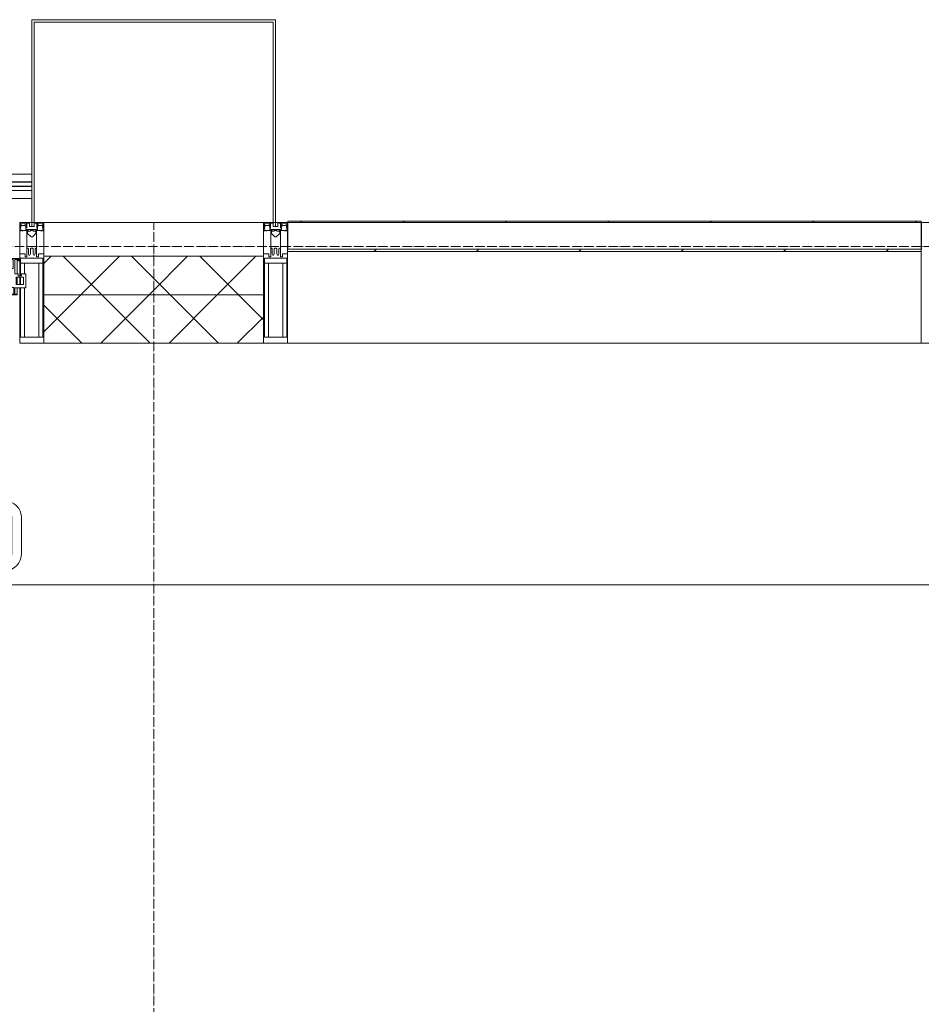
# Model space of a CAD drawing. Header units: millimetres. Extents: x 5617 to 183965, y 7718 to 172958.
# Tile 86 of 120: x 72047 to 73915, y 31531 to 33570. Entities that reach past the tile are written whole.
import ezdxf

# ---------------------------------------------------------------- set-up
doc = ezdxf.new("R2010")
doc.units = ezdxf.units.MM
doc.linetypes.add('ADSK_Линия сетки', pattern=[25, 20, -2.5, 0, -2.5])
doc.linetypes.add('Линия сетки', pattern=[25, 20, -2.5, 0, -2.5])
for name, color, linetype, lineweight in [('Двери', 7, 'Continuous', 18), ('Импосты витража', 7, 'Continuous', 18), ('Колонны', 7, 'Continuous', 18), ('Ограждение', 7, 'Continuous', 18), ('Оси', 7, 'Continuous', 9), ('Панели витража', 7, 'Continuous', 18), ('Перекрытия', 7, 'Continuous', 18), ('Поручни', 7, 'Continuous', 18), ('Стены разрез', 7, 'Continuous', 40), ('Стены штриховка', 7, 'Continuous', 40), ('Элементы узлов', 7, 'Continuous', 18)]:
    doc.layers.add(name, color=color, linetype=linetype, lineweight=lineweight)
pattern_1 = [(45, (0, 0), (-70.71068, 70.71068), []), (135, (0, 0), (-70.71068, -70.71068), [])]

# ---------------------------------------------------------------- blocks, each defined once
blk = doc.blocks.new('135_SLK_K4_AR_rvt-1-МКСС_К4_L05_18_600_')
at = {"layer": 'Перекрытия', "color": 254, "true_color": 0xcccccc}
blk.add_line((124100, 32400), (122000, 32400), dxfattribs=at)
blk = doc.blocks.new('System Panel - A_PAN_Glass-7511681-МКСС_К4_L05_18_600_')
at = {"layer": 'Панели витража', "color": 254, "lineweight": 5, "true_color": 0xcccccc}
for p, q in [((656.25, 0), (-656.25, 0)), ((-656.25, 0), (-656.25, -55)), ((656.25, -55), (656.25, 0)), ((-656.25, -55), (656.25, -55))]:
    blk.add_line(p, q, dxfattribs=at)
blk = doc.blocks.new('Rectangular Mullion - R_InvisibleFrame_50Wx250H-7197024-МКСС_К4_L05_18_600_')
at = {"layer": 'Импосты витража', "color": 254, "lineweight": 5, "true_color": 0xcccccc}
for p, q in [((134740, 33090), (133427.5, 33090)), ((134740, 32900), (133427.5, 32900))]:
    blk.add_line(p, q, dxfattribs=at)
blk = doc.blocks.new('Rectangular Mullion - 50Wx250H-V49-МКСС_К4_L05_18_600_')
at = {"layer": 'Элементы узлов', "color": 254, "lineweight": 5, "true_color": 0xcccccc}
for p, q in [((-25, 135.1), (-25, 250)), ((-25, 250), (0, 250)), ((25, 250), (0, 250)), ((25, 65.2), (25, 250)), ((-23, 237.3), (0, 237.3)), ((-23, 237.3), (-23, 135.1)), ((-14.9, 135.1), (-14.9, 237.3)), ((23, 237.3), (0, 237.3)), ((14.9, 84), (14.9, 237.3)), ((23, 237.3), (23, 73.6)), ((-25, 113.4), (-25, 128.4)), ((-23, 128.4), (-23, 113.4)), ((-25, 65.2), (-25, 110.1)), ((-23, 110.1), (-23, 73.6)), ((-14.9, 84), (-14.9, 106.6)), ((0, 84), (-23, 84)), ((0, 84), (23, 84)), ((-14, 65.2), (-25, 65.2)), ((-0.5, 73.6), (-23, 73.6)), ((-14, 71.3), (-14, 65.2)), ((-10, 71.3), (-14, 71.3)), ((-10, 53), (-10, 71.3)), ((-7, 65.2), (-5.9, 67.3)), ((-7, 65.2), (-7, 54.7)), ((-4.1, 67.3), (-5.9, 67.3)), ((-4.1, 67.3), (-2.9, 65.1)), ((-2.9, 65.1), (-2.9, 54.6)), ((0.5, 73.6), (23, 73.6)), ((4.1, 67.3), (2.9, 65.1)), ((2.9, 65.1), (2.9, 54.6)), ((4.1, 67.3), (5.9, 67.3)), ((7, 65.2), (5.9, 67.3)), ((7, 65.2), (7, 54.7)), ((10, 71.3), (14, 71.3)), ((10, 53), (10, 71.3)), ((14, 71.3), (14, 65.2)), ((14, 65.2), (25, 65.2)), ((-8.7, 53), (-10, 53)), ((-10, 53), (-10, 17)), ((-8.7, 53), (-7, 54.7)), ((-1.3, 53), (-2.9, 54.6)), ((0, 53), (-1.3, 53)), ((0, 53), (1.3, 53)), ((1.3, 53), (2.9, 54.6)), ((8.7, 53), (7, 54.7)), ((8.7, 53), (10, 53)), ((10, 53), (10, 17)), ((-8.5, 23), (-1.5, 30)), ((-8.5, 18.5), (-8.5, 23)), ((-1.5, 30), (0, 30)), ((1.5, 30), (0, 30)), ((8.5, 23), (1.5, 30)), ((8.5, 18.5), (8.5, 23)), ((-23.8, 14.6), (-25, 14.2)), ((-25, 0), (-25, 14.2)), ((-22.3, 17), (-23.8, 17)), ((-23.8, 17), (-23.8, 14.6)), ((-22.5, 10.6), (-23.8, 14.6)), ((-22.5, 10.6), (-23.7, 9.9)), ((-23.7, 1.3), (-23.7, 9.9)), ((-23.7, 1.3), (-11.8, 1.3)), ((-23.2, 10.2), (-22.5, 8)), ((-22.5, 8), (-22.5, 4.5)), ((-21.3, 4.5), (-22.5, 4.5)), ((-22.3, 17), (-22.3, 16)), ((-22.3, 16), (-21.3, 16)), ((-19, 17.6), (-21.3, 16)), ((-21.3, 4.5), (-21.3, 6.5)), ((-21.3, 6.5), (-14.2, 6.5)), ((-18.4, 16.6), (-19, 17.6)), ((-7.4, 16.6), (-18.4, 16.6)), ((-14.2, 6.5), (-14.2, 4.5)), ((-13.2, 4.5), (-14.2, 4.5)), ((-13.2, 4.5), (-12.2, 7.2)), ((-12.7, 7.6), (-11.3, 11.4)), ((-12.7, 7.6), (-11.8, 6.9)), ((-12.2, 9), (-12.2, 14.8)), ((-12.2, 14.8), (0, 14.8)), ((-11.8, 1.3), (-11.8, 6.9)), ((-10.5, 11.2), (-11.3, 11.4)), ((-10.5, 1.5), (-10.5, 11.2)), ((-4.8, 1.5), (-10.5, 1.5)), ((-10, 17), (-7.5, 17)), ((-7.5, 18.5), (-8.5, 18.5)), ((-7.5, 17), (-7.5, 18.5)), ((-7.4, 18), (-7.4, 16.6)), ((-2.6, 18), (-7.4, 18)), ((0, 8), (-4.8, 8)), ((-4.8, 1.5), (-4.8, 8)), ((-2.6, 18), (-2.6, 16.8)), ((-2.6, 16.8), (0, 16.8)), ((2.6, 16.8), (0, 16.8)), ((0, 14.8), (0, 16.8)), ((0, 14.8), (0, 16.8)), ((12.2, 14.8), (0, 14.8)), ((0, 0), (0, 8)), ((0, 8), (4.8, 8)), ((0, 0), (0, 8)), ((2.6, 18), (2.6, 16.8)), ((2.6, 18), (7.4, 18)), ((4.8, 1.5), (4.8, 8)), ((4.8, 1.5), (10.5, 1.5)), ((7.4, 18), (7.4, 16.6)), ((7.4, 16.6), (18.4, 16.6)), ((7.5, 18.5), (8.5, 18.5)), ((7.5, 17), (7.5, 18.5)), ((10, 17), (7.5, 17)), ((10.5, 11.2), (11.3, 11.4)), ((10.5, 1.5), (10.5, 11.2)), ((12.7, 7.6), (11.3, 11.4)), ((12.7, 7.6), (11.8, 6.9)), ((11.8, 1.3), (11.8, 6.9)), ((23.7, 1.3), (11.8, 1.3)), ((12.2, 9), (12.2, 14.8)), ((13.2, 4.5), (12.2, 7.2)), ((13.2, 4.5), (14.2, 4.5)), ((21.3, 6.5), (14.2, 6.5)), ((14.2, 6.5), (14.2, 4.5)), ((18.4, 16.6), (19, 17.6)), ((19, 17.6), (21.3, 16)), ((22.3, 16), (21.3, 16)), ((21.3, 4.5), (21.3, 6.5)), ((21.3, 4.5), (22.5, 4.5)), ((22.3, 17), (22.3, 16)), ((22.3, 17), (23.8, 17)), ((22.5, 10.6), (23.8, 14.6)), ((22.5, 10.6), (23.7, 9.9)), ((23.2, 10.2), (22.5, 8)), ((22.5, 8), (22.5, 4.5)), ((23.7, 1.3), (23.7, 9.9)), ((23.8, 17), (23.8, 14.6)), ((23.8, 14.6), (25, 14.2)), ((25, 0), (25, 14.2)), ((-25, 0), (0, 0)), ((25, 0), (0, 0))]:
    blk.add_line(p, q, dxfattribs=at)
for centre, start, end in [((-0.5, 73.1), 360, 90), ((0.5, 73.1), 90, 180)]:
    blk.add_arc(centre, 0.5, start, end, dxfattribs=at)
blk = doc.blocks.new('Rectangular Mullion - R_StandardFrame_50Wx250H-7511672-МКСС_К4_L05_18_600_')
at = {"layer": 'Импосты витража', "color": 254, "lineweight": 5, "true_color": 0xcccccc}
for p, q in [((-25, 135.1), (-25, 250)), ((-25, 250), (25, 250)), ((25, 250), (25, 0)), ((-25, 113.4), (-25, 128.4)), ((-25, 0), (-25, 110.1)), ((0, 0), (-25, 0)), ((25, 0), (5, 0))]:
    blk.add_line(p, q, dxfattribs=at)
blk = doc.blocks.new('Rectangular Mullion - 50Wx250H-2623690-МКСС_К4_L05_18_600_')
at = {"layer": 'Элементы узлов', "color": 254, "lineweight": 5, "true_color": 0xcccccc}
for p, q in [((-25, 65.2), (-25, 250)), ((-25, 250), (0, 250)), ((25, 250), (0, 250)), ((25, 65.2), (25, 250)), ((-23, 237.3), (0, 237.3)), ((-23, 237.3), (-23, 73.6)), ((-14.9, 84), (-14.9, 237.3)), ((23, 237.3), (0, 237.3)), ((14.9, 84), (14.9, 237.3)), ((23, 237.3), (23, 73.6)), ((0, 84), (-23, 84)), ((0, 84), (23, 84)), ((-14, 65.2), (-25, 65.2)), ((-0.5, 73.6), (-23, 73.6)), ((-14, 71.3), (-14, 65.2)), ((-10, 71.3), (-14, 71.3)), ((-10, 53), (-10, 71.3)), ((-7, 65.2), (-5.9, 67.3)), ((-7, 65.2), (-7, 54.7)), ((-4.1, 67.3), (-5.9, 67.3)), ((-4.1, 67.3), (-2.9, 65.1)), ((-2.9, 65.1), (-2.9, 54.6)), ((0.5, 73.6), (23, 73.6)), ((4.1, 67.3), (2.9, 65.1)), ((2.9, 65.1), (2.9, 54.6)), ((4.1, 67.3), (5.9, 67.3)), ((7, 65.2), (5.9, 67.3)), ((7, 65.2), (7, 54.7)), ((10, 71.3), (14, 71.3)), ((10, 53), (10, 71.3)), ((14, 71.3), (14, 65.2)), ((14, 65.2), (25, 65.2)), ((-8.7, 53), (-10, 53)), ((-10, 53), (-10, 17)), ((-8.7, 53), (-7, 54.7)), ((-1.3, 53), (-2.9, 54.6)), ((0, 53), (-1.3, 53)), ((0, 53), (1.3, 53)), ((1.3, 53), (2.9, 54.6)), ((8.7, 53), (7, 54.7)), ((8.7, 53), (10, 53)), ((10, 53), (10, 17)), ((-8.5, 23), (-1.5, 30)), ((-8.5, 18.5), (-8.5, 23)), ((-1.5, 30), (0, 30)), ((1.5, 30), (0, 30)), ((8.5, 23), (1.5, 30)), ((8.5, 18.5), (8.5, 23)), ((-23.8, 14.6), (-25, 14.2)), ((-25, 0), (-25, 14.2)), ((-22.3, 17), (-23.8, 17)), ((-23.8, 17), (-23.8, 14.6)), ((-22.5, 10.6), (-23.8, 14.6)), ((-22.5, 10.6), (-23.7, 9.9)), ((-23.7, 1.3), (-23.7, 9.9)), ((-23.7, 1.3), (-11.8, 1.3)), ((-23.2, 10.2), (-22.5, 8)), ((-22.5, 8), (-22.5, 4.5)), ((-21.3, 4.5), (-22.5, 4.5)), ((-22.3, 17), (-22.3, 16)), ((-22.3, 16), (-21.3, 16)), ((-19, 17.6), (-21.3, 16)), ((-21.3, 4.5), (-21.3, 6.5)), ((-21.3, 6.5), (-14.2, 6.5)), ((-18.4, 16.6), (-19, 17.6)), ((-7.4, 16.6), (-18.4, 16.6)), ((-14.2, 6.5), (-14.2, 4.5)), ((-13.2, 4.5), (-14.2, 4.5)), ((-13.2, 4.5), (-12.2, 7.2)), ((-12.7, 7.6), (-11.3, 11.4)), ((-12.7, 7.6), (-11.8, 6.9)), ((-12.2, 9), (-12.2, 14.8)), ((-12.2, 14.8), (0, 14.8)), ((-11.8, 1.3), (-11.8, 6.9)), ((-10.5, 11.2), (-11.3, 11.4)), ((-10.5, 1.5), (-10.5, 11.2)), ((-4.8, 1.5), (-10.5, 1.5)), ((-10, 17), (-7.5, 17)), ((-7.5, 18.5), (-8.5, 18.5)), ((-7.5, 17), (-7.5, 18.5)), ((-7.4, 18), (-7.4, 16.6)), ((-2.6, 18), (-7.4, 18)), ((0, 8), (-4.8, 8)), ((-4.8, 1.5), (-4.8, 8)), ((-2.6, 18), (-2.6, 16.8)), ((-2.6, 16.8), (0, 16.8)), ((2.6, 16.8), (0, 16.8)), ((0, 14.8), (0, 16.8)), ((0, 14.8), (0, 16.8)), ((12.2, 14.8), (0, 14.8)), ((0, 0), (0, 8)), ((0, 8), (4.8, 8)), ((0, 0), (0, 8)), ((2.6, 18), (2.6, 16.8)), ((2.6, 18), (7.4, 18)), ((4.8, 1.5), (4.8, 8)), ((4.8, 1.5), (10.5, 1.5)), ((7.4, 18), (7.4, 16.6)), ((7.4, 16.6), (18.4, 16.6)), ((7.5, 18.5), (8.5, 18.5)), ((7.5, 17), (7.5, 18.5)), ((10, 17), (7.5, 17)), ((10.5, 11.2), (11.3, 11.4)), ((10.5, 1.5), (10.5, 11.2)), ((12.7, 7.6), (11.3, 11.4)), ((12.7, 7.6), (11.8, 6.9)), ((11.8, 1.3), (11.8, 6.9)), ((23.7, 1.3), (11.8, 1.3)), ((12.2, 9), (12.2, 14.8)), ((13.2, 4.5), (12.2, 7.2)), ((13.2, 4.5), (14.2, 4.5)), ((21.3, 6.5), (14.2, 6.5)), ((14.2, 6.5), (14.2, 4.5)), ((18.4, 16.6), (19, 17.6)), ((19, 17.6), (21.3, 16)), ((22.3, 16), (21.3, 16)), ((21.3, 4.5), (21.3, 6.5)), ((21.3, 4.5), (22.5, 4.5)), ((22.3, 17), (22.3, 16)), ((22.3, 17), (23.8, 17)), ((22.5, 10.6), (23.8, 14.6)), ((22.5, 10.6), (23.7, 9.9)), ((23.2, 10.2), (22.5, 8)), ((22.5, 8), (22.5, 4.5)), ((23.7, 1.3), (23.7, 9.9)), ((23.8, 17), (23.8, 14.6)), ((23.8, 14.6), (25, 14.2)), ((25, 0), (25, 14.2)), ((-25, 0), (0, 0)), ((25, 0), (0, 0))]:
    blk.add_line(p, q, dxfattribs=at)
for centre, start, end in [((-0.5, 73.1), 360, 90), ((0.5, 73.1), 90, 180)]:
    blk.add_arc(centre, 0.5, start, end, dxfattribs=at)
blk = doc.blocks.new('Rectangular Mullion - R_StandardFrame_50Wx250H-V62-МКСС_К4_L05_18_600_')
at = {"layer": 'Импосты витража', "color": 254, "lineweight": 5, "true_color": 0xcccccc}
for p, q in [((-25, 0), (-25, 250)), ((-25, 250), (25, 250)), ((25, 250), (25, 0)), ((-5, 0), (-25, 0)), ((25, 0), (0, 0))]:
    blk.add_line(p, q, dxfattribs=at)
blk = doc.blocks.new('Rectangular Mullion - R_StandardFrame_50Wx250H-V63-МКСС_К4_L05_18_600_')
at = {"layer": 'Импосты витража', "color": 254, "lineweight": 5, "true_color": 0xcccccc}
for p, q in [((-25, 0), (-25, 250)), ((-25, 250), (25, 250)), ((25, 250), (25, 0)), ((0, 0), (-25, 0)), ((25, 0), (5, 0))]:
    blk.add_line(p, q, dxfattribs=at)
blk = doc.blocks.new('A_PAN_ALU_Door_Double - EXT_1_Double_EQ-7511682-МКСС_К4_L05_18_600_')
at = {"layer": 'Двери', "color": 254, "lineweight": 5, "true_color": 0xcccccc}
for p, q in [((-583.7, 659.3), (-583.7, 758.9)), ((-583.7, 758.9), (-578.6, 758.9)), ((-583.7, 659.3), (-583.7, 758.9)), ((-583.7, 758.9), (-578.6, 758.9)), ((-578.6, 758.9), (-578.6, 748.9)), ((-578.6, 758.9), (-578.6, 748.9)), ((583.7, 758.9), (578.6, 758.9)), ((578.6, 758.9), (578.6, 748.9)), ((583.7, 758.9), (578.6, 758.9)), ((578.6, 758.9), (578.6, 748.9)), ((583.7, 659.3), (583.7, 758.9)), ((583.7, 659.3), (583.7, 758.9)), ((-581.6, 750.3), (-581.6, 742.3)), ((-579.8, 750.3), (-581.6, 750.3)), ((-581.6, 750.3), (-581.6, 742.3)), ((-579.8, 750.3), (-581.6, 750.3)), ((-581.6, 742.3), (-572.9, 742.3)), ((-581.6, 742.3), (-572.9, 742.3)), ((-581.6, 740.6), (-581.6, 688.2)), ((-574.6, 740.6), (-581.6, 740.6)), ((-581.6, 740.6), (-581.6, 688.2)), ((-574.6, 740.6), (-581.6, 740.6)), ((-579.8, 748.9), (-579.8, 750.3)), ((-579.8, 748.9), (-579.8, 750.3)), ((-578.6, 748.9), (-579.8, 748.9)), ((-578.6, 748.9), (-579.8, 748.9)), ((-574.6, 688.2), (-574.6, 740.6)), ((-574.6, 688.2), (-574.6, 740.6)), ((-572.9, 742.3), (-572.9, 739.3)), ((-572.9, 742.3), (-572.9, 739.3)), ((-572.9, 739.3), (-543.6, 739.3)), ((-572.9, 739.3), (-543.6, 739.3)), ((-566.1, 737.5), (-567.6, 734.8)), ((-566.1, 737.5), (-567.6, 734.8)), ((-567.6, 734.8), (-567.6, 715.8)), ((-567.6, 734.8), (-567.6, 715.8)), ((-547.7, 737.5), (-566.1, 737.5)), ((-547.7, 737.5), (-566.1, 737.5)), ((-547.7, 715.8), (-547.7, 737.5)), ((-547.7, 715.8), (-547.7, 737.5)), ((-543.6, 744.8), (-518.6, 744.8)), ((-543.6, 739.3), (-543.6, 744.8)), ((-543.6, 744.8), (-518.6, 744.8)), ((-543.6, 739.3), (-543.6, 744.8)), ((-531.2, 737.1), (-531.2, 730.5)), ((-518.8, 737.1), (-531.2, 737.1)), ((-531.2, 737.1), (-531.2, 730.5)), ((-518.8, 737.1), (-531.2, 737.1)), ((-518.8, 730.6), (-518.8, 737.1)), ((-518.8, 730.6), (-518.8, 737.1)), ((-518.6, 744.8), (-518.6, 741.8)), ((-518.6, 744.8), (-518.6, 741.8)), ((-518.6, 741.8), (-517.1, 741.8)), ((-518.6, 741.8), (-517.1, 741.8)), ((-517.1, 741.8), (-517.1, 732.3)), ((-517.1, 741.8), (-517.1, 732.3)), ((518.6, 741.8), (517.1, 741.8)), ((517.1, 741.8), (517.1, 732.3)), ((518.6, 741.8), (517.1, 741.8)), ((517.1, 741.8), (517.1, 732.3)), ((543.6, 744.8), (518.6, 744.8)), ((518.6, 744.8), (518.6, 741.8)), ((543.6, 744.8), (518.6, 744.8)), ((518.6, 744.8), (518.6, 741.8)), ((518.8, 730.6), (518.8, 737.1)), ((518.8, 737.1), (531.2, 737.1)), ((518.8, 730.6), (518.8, 737.1)), ((518.8, 737.1), (531.2, 737.1)), ((531.2, 737.1), (531.2, 730.5)), ((531.2, 737.1), (531.2, 730.5)), ((543.6, 739.3), (543.6, 744.8)), ((543.6, 739.3), (543.6, 744.8)), ((572.9, 739.3), (543.6, 739.3)), ((572.9, 739.3), (543.6, 739.3)), ((547.7, 715.8), (547.7, 737.5)), ((547.7, 737.5), (566.1, 737.5)), ((547.7, 715.8), (547.7, 737.5)), ((547.7, 737.5), (566.1, 737.5)), ((566.1, 737.5), (567.6, 734.8)), ((566.1, 737.5), (567.6, 734.8)), ((567.6, 734.8), (567.6, 715.8)), ((567.6, 734.8), (567.6, 715.8)), ((581.6, 742.3), (572.9, 742.3)), ((572.9, 742.3), (572.9, 739.3)), ((581.6, 742.3), (572.9, 742.3)), ((572.9, 742.3), (572.9, 739.3)), ((574.6, 688.2), (574.6, 740.6)), ((574.6, 740.6), (581.6, 740.6)), ((574.6, 688.2), (574.6, 740.6)), ((574.6, 740.6), (581.6, 740.6)), ((578.6, 748.9), (579.8, 748.9)), ((578.6, 748.9), (579.8, 748.9)), ((579.8, 748.9), (579.8, 750.3)), ((579.8, 750.3), (581.6, 750.3)), ((579.8, 748.9), (579.8, 750.3)), ((579.8, 750.3), (581.6, 750.3)), ((581.6, 750.3), (581.6, 742.3)), ((581.6, 750.3), (581.6, 742.3)), ((581.6, 740.6), (581.6, 688.2)), ((581.6, 740.6), (581.6, 688.2)), ((-567.6, 715.8), (-547.7, 715.8)), ((-567.6, 715.8), (-547.7, 715.8)), ((-541.3, 730.5), (-541.3, 691)), ((-531.2, 730.5), (-541.3, 730.5)), ((-541.3, 730.5), (-541.3, 691)), ((-531.2, 730.5), (-541.3, 730.5)), ((-510.6, 730.6), (-518.8, 730.6)), ((-510.6, 730.6), (-518.8, 730.6)), ((-517.1, 732.3), (-508.2, 732.3)), ((-517.1, 732.3), (-508.2, 732.3)), ((-510.6, 691), (-510.6, 730.6)), ((-510.6, 691), (-510.6, 730.6)), ((-508.2, 732.3), (-508.2, 662.3)), ((-508.2, 732.3), (-508.2, 662.3)), ((517.1, 732.3), (508.2, 732.3)), ((508.2, 732.3), (508.2, 662.3)), ((517.1, 732.3), (508.2, 732.3)), ((508.2, 732.3), (508.2, 662.3)), ((510.6, 691), (510.6, 730.6)), ((510.6, 730.6), (518.8, 730.6)), ((510.6, 691), (510.6, 730.6)), ((510.6, 730.6), (518.8, 730.6)), ((531.2, 730.5), (541.3, 730.5)), ((531.2, 730.5), (541.3, 730.5)), ((541.3, 730.5), (541.3, 691)), ((541.3, 730.5), (541.3, 691)), ((567.6, 715.8), (547.7, 715.8)), ((567.6, 715.8), (547.7, 715.8)), ((-567.6, 708), (-567.6, 688.9)), ((-547.7, 708), (-567.6, 708)), ((-567.6, 708), (-567.6, 688.9)), ((-547.7, 708), (-567.6, 708)), ((-547.7, 686.3), (-547.7, 708)), ((-547.7, 686.3), (-547.7, 708)), ((547.7, 708), (567.6, 708)), ((547.7, 686.3), (547.7, 708)), ((547.7, 708), (567.6, 708)), ((547.7, 686.3), (547.7, 708)), ((567.6, 708), (567.6, 688.9)), ((567.6, 708), (567.6, 688.9)), ((-583.7, 244.2), (-583.7, 677.3)), ((-581.6, 688.2), (-574.6, 688.2)), ((-581.6, 688.2), (-574.6, 688.2)), ((-581.6, 686.5), (-581.6, 668.4)), ((-575.4, 686.5), (-581.6, 686.5)), ((-581.6, 686.5), (-581.6, 668.4)), ((-575.4, 686.5), (-581.6, 686.5)), ((-575.4, 684.5), (-575.4, 686.5)), ((-575.4, 684.5), (-575.4, 686.5)), ((-526.4, 684.5), (-575.4, 684.5)), ((-526.4, 684.5), (-575.4, 684.5)), ((-574.6, 677.3), (-546, 677.3)), ((-574.6, 244.2), (-574.6, 677.3)), ((-567.6, 688.9), (-566.1, 686.3)), ((-567.6, 688.9), (-566.1, 686.3)), ((-566.1, 686.3), (-547.7, 686.3)), ((-566.1, 686.3), (-547.7, 686.3)), ((-546, 677.3), (-546, 244.2)), ((-541.3, 691), (-510.6, 691)), ((-541.3, 691), (-510.6, 691)), ((-510.6, 676.8), (-526.4, 684.5)), ((-510.6, 676.8), (-526.4, 684.5)), ((-510.6, 663.8), (-510.6, 676.8)), ((-510.6, 663.8), (-510.6, 676.8)), ((541.3, 691), (510.6, 691)), ((541.3, 691), (510.6, 691)), ((510.6, 676.8), (526.4, 684.5)), ((510.6, 676.8), (526.4, 684.5)), ((510.6, 663.8), (510.6, 676.8)), ((510.6, 663.8), (510.6, 676.8)), ((526.4, 684.5), (575.4, 684.5)), ((526.4, 684.5), (575.4, 684.5)), ((546, 677.3), (546, 244.2)), ((574.6, 677.3), (546, 677.3)), ((566.1, 686.3), (547.7, 686.3)), ((566.1, 686.3), (547.7, 686.3)), ((567.6, 688.9), (566.1, 686.3)), ((567.6, 688.9), (566.1, 686.3)), ((581.6, 688.2), (574.6, 688.2)), ((581.6, 688.2), (574.6, 688.2)), ((574.6, 244.2), (574.6, 677.3)), ((575.4, 684.5), (575.4, 686.5)), ((575.4, 686.5), (581.6, 686.5)), ((575.4, 684.5), (575.4, 686.5)), ((575.4, 686.5), (581.6, 686.5)), ((581.6, 686.5), (581.6, 668.4)), ((581.6, 686.5), (581.6, 668.4)), ((583.7, 244.2), (583.7, 677.3)), ((-574.6, 659.3), (-583.7, 659.3)), ((-574.6, 659.3), (-583.7, 659.3)), ((-581.6, 668.4), (-574.6, 668.4)), ((-581.6, 668.4), (-574.6, 668.4)), ((-574.6, 668.4), (-574.6, 659.3)), ((-574.6, 668.4), (-574.6, 659.3)), ((-546, 672), (-539.3, 672)), ((-546, 662.3), (-546, 672)), ((-546, 672), (-539.3, 672)), ((-546, 662.3), (-546, 672)), ((-508.2, 662.3), (-546, 662.3)), ((-508.2, 662.3), (-546, 662.3)), ((-539.3, 672), (-537.1, 665.9)), ((-539.3, 672), (-537.1, 665.9)), ((-537.1, 665.9), (-537.1, 663.8)), ((-537.1, 665.9), (-537.1, 663.8)), ((-537.1, 663.8), (-510.6, 663.8)), ((-537.1, 663.8), (-510.6, 663.8)), ((-508.2, 662.3), (-508.2, 259.2)), ((508.2, 662.3), (546, 662.3)), ((508.2, 662.3), (546, 662.3)), ((508.2, 662.3), (508.2, 259.2)), ((537.1, 663.8), (510.6, 663.8)), ((537.1, 663.8), (510.6, 663.8)), ((539.3, 672), (537.1, 665.9)), ((539.3, 672), (537.1, 665.9)), ((537.1, 665.9), (537.1, 663.8)), ((537.1, 665.9), (537.1, 663.8)), ((546, 672), (539.3, 672)), ((546, 672), (539.3, 672)), ((546, 662.3), (546, 672)), ((546, 662.3), (546, 672)), ((581.6, 668.4), (574.6, 668.4)), ((574.6, 668.4), (574.6, 659.3)), ((581.6, 668.4), (574.6, 668.4)), ((574.6, 668.4), (574.6, 659.3)), ((574.6, 659.3), (583.7, 659.3)), ((574.6, 659.3), (583.7, 659.3)), ((-583.7, 262.2), (-574.6, 262.2)), ((-583.7, 164.2), (-583.7, 262.2)), ((-581.6, 253.1), (-581.6, 235.1)), ((-574.6, 253.1), (-581.6, 253.1)), ((-574.6, 262.2), (-574.6, 253.1)), ((-546, 259.2), (-508.2, 259.2)), ((-546, 249.6), (-546, 259.2)), ((-539.3, 249.6), (-546, 249.6)), ((-537.1, 255.7), (-539.3, 249.6)), ((-537.1, 257.7), (-537.1, 255.7)), ((-510.6, 257.7), (-537.1, 257.7)), ((-526.4, 237), (-510.6, 244.7)), ((-510.6, 244.7), (-510.6, 257.7)), ((-508.2, 259.2), (-508.2, 189.3)), ((546, 259.2), (508.2, 259.2)), ((508.2, 259.2), (508.2, 189.3)), ((510.6, 244.7), (510.6, 257.7)), ((510.6, 257.7), (537.1, 257.7)), ((526.4, 237), (510.6, 244.7)), ((537.1, 257.7), (537.1, 255.7)), ((537.1, 255.7), (539.3, 249.6)), ((539.3, 249.6), (546, 249.6)), ((546, 249.6), (546, 259.2)), ((583.7, 262.2), (574.6, 262.2)), ((574.6, 262.2), (574.6, 253.1)), ((574.6, 253.1), (581.6, 253.1)), ((581.6, 253.1), (581.6, 235.1)), ((583.7, 164.2), (583.7, 262.2)), ((-581.6, 235.1), (-575.4, 235.1)), ((-581.6, 233.4), (-581.6, 180.9)), ((-574.6, 233.4), (-581.6, 233.4)), ((-575.4, 237), (-526.4, 237)), ((-575.4, 235.1), (-575.4, 237)), ((-574.6, 244.2), (-546, 244.2)), ((-574.6, 180.9), (-574.6, 233.4)), ((-566.1, 235.3), (-567.6, 232.6)), ((-567.6, 232.6), (-567.6, 213.6)), ((-547.7, 235.3), (-566.1, 235.3)), ((-547.7, 213.6), (-547.7, 235.3)), ((-541.3, 230.6), (-541.3, 191)), ((-510.6, 230.6), (-541.3, 230.6)), ((-510.6, 191), (-510.6, 230.6)), ((510.6, 230.6), (541.3, 230.6)), ((510.6, 191), (510.6, 230.6)), ((575.4, 237), (526.4, 237)), ((541.3, 230.6), (541.3, 191)), ((574.6, 244.2), (546, 244.2)), ((547.7, 213.6), (547.7, 235.3)), ((547.7, 235.3), (566.1, 235.3)), ((566.1, 235.3), (567.6, 232.6)), ((567.6, 232.6), (567.6, 213.6)), ((574.6, 233.4), (581.6, 233.4)), ((574.6, 180.9), (574.6, 233.4)), ((575.4, 235.1), (575.4, 237)), ((581.6, 235.1), (575.4, 235.1)), ((581.6, 233.4), (581.6, 180.9)), ((-567.6, 213.6), (-547.7, 213.6)), ((-567.6, 205.7), (-567.6, 186.7)), ((-547.7, 205.7), (-567.6, 205.7)), ((-547.7, 184), (-547.7, 205.7)), ((567.6, 213.6), (547.7, 213.6)), ((547.7, 205.7), (567.6, 205.7)), ((547.7, 184), (547.7, 205.7)), ((567.6, 205.7), (567.6, 186.7)), ((-567.6, 186.7), (-566.1, 184)), ((-566.1, 184), (-547.7, 184)), ((-541.3, 191), (-531.2, 191)), ((-531.2, 191), (-531.2, 184.4)), ((-531.2, 184.4), (-518.8, 184.4)), ((-518.8, 191), (-510.6, 191)), ((-518.8, 184.4), (-518.8, 191)), ((-517.1, 189.3), (-517.1, 173.3)), ((-508.2, 189.3), (-517.1, 189.3)), ((508.2, 189.3), (517.1, 189.3)), ((518.8, 191), (510.6, 191)), ((517.1, 189.3), (517.1, 173.3)), ((518.8, 184.4), (518.8, 191)), ((531.2, 184.4), (518.8, 184.4)), ((541.3, 191), (531.2, 191)), ((531.2, 191), (531.2, 184.4)), ((566.1, 184), (547.7, 184)), ((567.6, 186.7), (566.1, 184)), ((-581.6, 180.9), (-574.6, 180.9)), ((-581.6, 179.2), (-581.6, 164.2)), ((-572.9, 179.2), (-581.6, 179.2)), ((-581.6, 164.2), (-578.6, 164.2)), ((-578.6, 164.2), (-578.6, 174.5)), ((-575.5, 177.5), (-551.3, 177.5)), ((-575.1, 165.6), (-575.1, 160.7)), ((-572.4, 165.6), (-575.1, 165.6)), ((-572.9, 182.2), (-572.9, 179.2)), ((-551.3, 182.2), (-572.9, 182.2)), ((-572.4, 173.3), (-572.4, 165.6)), ((-517.1, 173.3), (-572.4, 173.3)), ((-551.3, 177.5), (-551.3, 182.2)), ((-543.6, 182.2), (-543.6, 176.7)), ((-518.6, 182.2), (-543.6, 182.2)), ((-543.6, 176.7), (-518.6, 176.7)), ((-518.6, 176.7), (-518.6, 182.2)), ((517.1, 173.3), (572.4, 173.3)), ((518.6, 182.2), (543.6, 182.2)), ((518.6, 176.7), (518.6, 182.2)), ((543.6, 176.7), (518.6, 176.7)), ((543.6, 182.2), (543.6, 176.7)), ((551.3, 177.5), (551.3, 182.2)), ((551.3, 182.2), (572.9, 182.2)), ((575.5, 177.5), (551.3, 177.5)), ((572.4, 173.3), (572.4, 165.6)), ((572.4, 165.6), (575.1, 165.6)), ((572.9, 182.2), (572.9, 179.2)), ((572.9, 179.2), (581.6, 179.2)), ((581.6, 180.9), (574.6, 180.9)), ((575.1, 165.6), (575.1, 160.7)), ((578.6, 164.2), (578.6, 174.5)), ((581.6, 164.2), (578.6, 164.2)), ((581.6, 179.2), (581.6, 164.2)), ((-575.1, 160.7), (-585.4, 160.7)), ((575.1, 160.7), (585.4, 160.7))]:
    blk.add_line(p, q, dxfattribs=at)
at = {"layer": 'Двери', "color": 254, "lineweight": 5, "true_color": 0xe5e5e5}
for p, q in [((-597.6, 721.7), (-626.4, 720.7)), ((-597.6, 723.5), (-597.6, 696)), ((-583.6, 726), (-595.1, 726)), ((583.6, 726), (595.1, 726)), ((597.6, 723.5), (597.6, 696)), ((597.6, 721.7), (626.4, 720.7)), ((-624.5, 698.8), (-597.6, 697.7)), ((-595.1, 693.5), (-583.6, 693.5)), ((595.1, 693.5), (583.6, 693.5)), ((624.5, 698.8), (597.6, 697.7)), ((-660.1, 685.7), (-660.1, 611.5)), ((-640.1, 611.5), (-640.1, 683.8)), ((640.1, 611.5), (640.1, 683.8)), ((660.1, 685.7), (660.1, 611.5)), ((-605.1, 596.5), (-625.1, 596.5)), ((-605.1, 576.5), (-605.1, 596.5)), ((605.1, 576.5), (605.1, 596.5)), ((605.1, 596.5), (625.1, 596.5)), ((-625.1, 576.5), (-605.1, 576.5)), ((625.1, 576.5), (605.1, 576.5))]:
    blk.add_line(p, q, dxfattribs=at)
for centre, radius, start, end in [((-596.2, 162.6), 596.2, 359.296, 89.0613), ((596.2, 162.6), 596.2, 90.9387, 180.704), ((-625.1, 685.7), 35, 92.1945, 180), ((-595.1, 723.5), 2.5, 90, 180), ((595.1, 723.5), 2.5, 360, 90), ((625.1, 685.7), 35, 360, 87.8055), ((-625.1, 683.8), 15, 87.8056, 180), ((-595.1, 696), 2.5, 180, 270), ((595.1, 696), 2.5, 270, 360), ((625.1, 683.8), 15, 0, 92.1944), ((-625.1, 611.5), 35, 180, 270), ((-625.1, 611.5), 15, 180, 270), ((625.1, 611.5), 35, 270, 360), ((625.1, 611.5), 15, 270, 360)]:
    blk.add_arc(centre, radius, start, end, dxfattribs=at)
at = {"layer": 'Двери', "color": 254, "lineweight": 5, "true_color": 0xcccccc}
for centre, radius, start, end in [((-596.2, 162.7), 11, 16.047, 350.0284), ((-596.2, 162.6), 8, 90, 270), ((-596.2, 162.6), 8, 270, 90), ((-583.7, 166.3), 2.03, 196.0721, 270), ((-575.5, 174.5), 3, 90, 180), ((575.5, 174.5), 3, 360, 90), ((583.7, 166.3), 2.03, 270, 343.9279), ((596.2, 162.7), 11, 189.9716, 163.953), ((596.2, 162.6), 8, 90, 270), ((596.2, 162.6), 8, 270, 90)]:
    blk.add_arc(centre, radius, start, end, dxfattribs=at)
at = {"layer": 'Панели витража', "color": 254, "lineweight": 5, "true_color": 0xcccccc}
for p, q in [((-600.3, 150), (-651.2, 150)), ((-651.2, 150), (-651.2, 148.5)), ((-651.2, 148.5), (-645.9, 148.5)), ((-651.2, 148.5), (-651.2, 135.1)), ((-645.9, 148.5), (-645.9, 135.1)), ((-644.3, 134.5), (-644.3, 148.2)), ((-644.3, 148.2), (-637.3, 148.2)), ((-637.3, 148.2), (-637.3, 134.5)), ((-635.9, 134.2), (-635.9, 148.4)), ((-635.9, 148.4), (-608.9, 148.4)), ((-608.9, 148.4), (-608.9, 142.8)), ((-608.9, 142.8), (-601.9, 142.8)), ((-607.5, 148.7), (-601.5, 148.7)), ((-607.5, 144.4), (-607.5, 148.7)), ((-601.5, 144.4), (-607.5, 144.4)), ((-601.9, 142.8), (-601.9, 134.2)), ((-601.5, 148.7), (-601.5, 144.4)), ((-600.3, 136.5), (-600.3, 150)), ((-596.2, 150), (-600.3, 150)), ((-596.2, 136.5), (-596.2, 150)), ((596.2, 150), (596.2, 136.5)), ((600.3, 150), (596.2, 150)), ((651.2, 150), (600.3, 150)), ((600.3, 150), (600.3, 136.5)), ((601.5, 144.4), (601.5, 148.7)), ((601.5, 148.7), (607.5, 148.7)), ((607.5, 144.4), (601.5, 144.4)), ((601.9, 134.2), (601.9, 142.8)), ((601.9, 142.8), (608.9, 142.8)), ((607.5, 148.7), (607.5, 144.4)), ((608.9, 142.8), (608.9, 148.4)), ((608.9, 148.4), (635.9, 148.4)), ((635.9, 148.4), (635.9, 134.2)), ((637.3, 148.2), (644.3, 148.2)), ((637.3, 134.5), (637.3, 148.2)), ((644.3, 148.2), (644.3, 134.5)), ((645.9, 135.1), (645.9, 148.5)), ((645.9, 148.5), (651.2, 148.5)), ((651.2, 148.5), (651.2, 150)), ((651.2, 135.1), (651.2, 148.5)), ((-645.9, 135.1), (-669.2, 135.1)), ((-669.2, 135.1), (-669.2, 106.6)), ((-664.2, 113.4), (-664.2, 128.4)), ((-664.2, 128.4), (-649.2, 128.4)), ((-651.2, 128.4), (-651.2, 113.4)), ((-649.2, 128.4), (-649.2, 113.4)), ((-637.3, 134.5), (-644.3, 134.5)), ((-637.8, 108.8), (-637.8, 125)), ((-637.8, 125), (-615.2, 125)), ((-601.9, 134.2), (-635.9, 134.2)), ((-615.2, 125), (-615.2, 108.8)), ((-613, 108.8), (-613, 125)), ((-613, 125), (-598.7, 125)), ((-593.3, 136.5), (-600.3, 136.5)), ((-598.7, 125), (-598.7, 108.8)), ((-593.3, 84.8), (-593.3, 136.5)), ((600.3, 136.5), (593.3, 136.5)), ((593.3, 136.5), (593.3, 84.8)), ((598.7, 125), (613, 125)), ((598.7, 108.8), (598.7, 125)), ((635.9, 134.2), (601.9, 134.2)), ((613, 125), (613, 108.8)), ((615.2, 125), (637.8, 125)), ((615.2, 108.8), (615.2, 125)), ((644.3, 134.5), (637.3, 134.5)), ((637.8, 125), (637.8, 108.8)), ((669.2, 135.1), (645.9, 135.1)), ((649.2, 128.4), (664.2, 128.4)), ((649.2, 113.4), (649.2, 128.4)), ((651.2, 113.4), (651.2, 128.4)), ((664.2, 128.4), (664.2, 113.4)), ((669.2, 106.6), (669.2, 135.1)), ((-669.2, 106.6), (-660.2, 106.6)), ((-649.2, 113.4), (-664.2, 113.4)), ((-660.2, 106.6), (-660.2, 110.1)), ((-660.2, 110.1), (-653.3, 110.1)), ((-653.3, 110.1), (-653.3, 106.6)), ((-653.3, 106.6), (-646.3, 106.6)), ((-651.2, 106.6), (-651.2, 76.7)), ((-646.3, 106.6), (-646.3, 76.7)), ((-615.2, 108.8), (-637.8, 108.8)), ((-635.3, 95.5), (-635.3, 105)), ((-635.3, 105), (-602.1, 105)), ((-598.7, 108.8), (-613, 108.8)), ((-602.1, 105), (-602.1, 95.5)), ((613, 108.8), (598.7, 108.8)), ((602.1, 95.5), (602.1, 105)), ((602.1, 105), (635.3, 105)), ((637.8, 108.8), (615.2, 108.8)), ((635.3, 105), (635.3, 95.5)), ((646.3, 76.7), (646.3, 106.6)), ((646.3, 106.6), (653.3, 106.6)), ((664.2, 113.4), (649.2, 113.4)), ((651.2, 76.7), (651.2, 106.6)), ((653.3, 106.6), (653.3, 110.1)), ((653.3, 110.1), (660.2, 110.1)), ((660.2, 110.1), (660.2, 106.6)), ((660.2, 106.6), (669.2, 106.6)), ((-642.4, 76.3), (-642.4, 95.5)), ((-642.4, 95.5), (-635.3, 95.5)), ((-602.1, 95.5), (-595.8, 95.5)), ((-596.2, 76.2), (-596.2, 95.5)), ((-595.8, 95.5), (-595.8, 89)), ((-595.8, 89), (-595, 88.2)), ((-595, 88.2), (-595, 83.1)), ((-595, 83.1), (-592, 83.1)), ((-590.3, 84.8), (-593.3, 84.8)), ((-592, 83.1), (-592, 76.3)), ((-590.3, 76.5), (-590.3, 84.8)), ((593.3, 84.8), (590.3, 84.8)), ((590.3, 84.8), (590.3, 76.5)), ((592, 76.3), (592, 83.1)), ((592, 83.1), (595, 83.1)), ((595, 88.2), (595.8, 89)), ((595, 83.1), (595, 88.2)), ((595.8, 89), (595.8, 95.5)), ((595.8, 95.5), (602.1, 95.5)), ((596.2, 95.5), (596.2, 76.2)), ((635.3, 95.5), (642.4, 95.5)), ((642.4, 95.5), (642.4, 76.3)), ((-652.8, 79.5), (-654.3, 79.5)), ((-654.3, 79.5), (-654.3, 74.5)), ((-654.3, 74.5), (-575.3, 74.5)), ((-652.8, 76.7), (-652.8, 79.5)), ((-646.3, 76.7), (-652.8, 76.7)), ((-592, 76.3), (-642.4, 76.3)), ((-583.9, 76.5), (-590.3, 76.5)), ((-575.3, 79.5), (-583.9, 79.5)), ((-583.9, 79.5), (-583.9, 76.5)), ((-575.3, 74.5), (-575.3, 79.5)), ((583.9, 79.5), (575.3, 79.5)), ((575.3, 79.5), (575.3, 74.5)), ((575.3, 74.5), (654.3, 74.5)), ((583.9, 76.5), (583.9, 79.5)), ((590.3, 76.5), (583.9, 76.5)), ((642.4, 76.3), (592, 76.3)), ((652.8, 76.7), (646.3, 76.7)), ((654.3, 79.5), (652.8, 79.5)), ((652.8, 79.5), (652.8, 76.7)), ((654.3, 74.5), (654.3, 79.5))]:
    blk.add_line(p, q, dxfattribs=at)
blk = doc.blocks.new('Ограждение - Ограждение-5884079-МКСС_К4_L05_18_600_')
at = {"layer": 'Поручни', "color": 254, "lineweight": 5, "true_color": 0xcccccc}
for p, q in [((39347.5, 17850), (37985, 17850)), ((39347.5, 17834), (37985, 17834)), ((39347.5, 17833.5), (37985, 17833.5)), ((39347.5, 17825.5), (37985, 17825.5)), ((39347.5, 17824.5), (37985, 17824.5)), ((39347.5, 17816.5), (37985, 17816.5)), ((39347.5, 17816), (37985, 17816)), ((37985, 17800), (39347.5, 17800))]:
    blk.add_line(p, q, dxfattribs=at)
blk = doc.blocks.new('A_SLK_PAN_Type1 - Прямой тип панели-6538004-МКСС_К4_L05_18_600_')
at = {"layer": 'Колонны', "color": 254, "lineweight": 5, "true_color": 0xcccccc}
for p, q in [((-247.5, 0), (-252.5, 0)), ((-252.5, 0), (-252.5, -420)), ((-247.5, -415), (-247.5, 0)), ((227.5, 0), (-227.5, 0)), ((247.5, 0), (247.5, -415)), ((252.5, 0), (247.5, 0)), ((252.5, -420), (252.5, 0)), ((-252.5, -420), (252.5, -420)), ((247.5, -415), (-247.5, -415))]:
    blk.add_line(p, q, dxfattribs=at)
blk = doc.blocks.new('A_PAN_VentilationGrill - Горизонтальные_Стекло-V94-МКСС_К4_L05_18_600_')
at = {"layer": 'Панели витража', "lineweight": 5, "true_color": 0xcccccc}
h = blk.add_hatch(dxfattribs=at)
h.set_pattern_fill('FP_32', color=254, style=0, pattern_type=2)
h.set_pattern_definition([(45, (-123283.75, -33150), (-106.06602, 106.06602), [])])
h.paths.add_polyline_path([(656.2, -60), (656.2, -55), (-656.2, -55), (-656.2, -60), (-177.2, -60)])
h.paths.add_polyline_path([(-177.2, 0), (656.2, 0), (656.2, 3), (-656.2, 3), (-656.2, 0)])
at = {"layer": 'Панели витража', "color": 254, "lineweight": 5, "true_color": 0xcccccc}
for p, q in [((-656.2, 3), (656.2, 3)), ((-656.2, 0), (-656.2, 3)), ((656.2, 3), (656.2, 0))]:
    blk.add_line(p, q, dxfattribs=at)
blk = doc.blocks.new('135_SLK_K4_AR_FCD_rvt-1-МКСС_К4_L05_18_600_')
at = {"layer": 'Стены разрез', "lineweight": 5, "true_color": 0xcccccc}
h = blk.add_hatch(dxfattribs=at)
h.set_pattern_fill('FP_4', color=254, style=0, pattern_type=2)
h.set_pattern_definition(pattern_1)
h.paths.add_polyline_path([(122577.5, 33000), (122577.5, 33080), (122122.5, 33080), (122122.5, 33000), (122225.1, 33000)])
h = blk.add_hatch(dxfattribs=at)
h.set_pattern_fill('FP_4', color=254, style=0, pattern_type=2)
h.set_pattern_definition(pattern_1)
h.paths.add_polyline_path([(122577.5, 32900), (122577.5, 33000), (122122.5, 33000), (122122.5, 32900), (122225.1, 32900)])
at = {"layer": 'Стены разрез', "color": 254, "lineweight": 9, "true_color": 0xcccccc}
for p, q in [((122577.5, 33080), (122122.5, 33080)), ((122122.5, 33080), (122122.5, 32900)), ((122577.5, 32900), (122577.5, 33080)), ((122122.5, 32900), (122577.5, 32900))]:
    blk.add_line(p, q, dxfattribs=at)
at = {"layer": 'Стены штриховка', "color": 254, "lineweight": 9, "true_color": 0xcccccc}
blk.add_line((122577.5, 33000), (122122.5, 33000), dxfattribs=at)
at = {"layer": 'Импосты витража', "color": 254, "lineweight": 5, "true_color": 0xcccccc, "extrusion": (0, 0, -1), "rotation": 180}
for name, p in [('Rectangular Mullion - 50Wx250H-V49-МКСС_К4_L05_18_600_', (-122097.5, 33150)), ('Rectangular Mullion - R_StandardFrame_50Wx250H-7511672-МКСС_К4_L05_18_600_', (-122097.5, 33150)), ('Rectangular Mullion - 50Wx250H-2623690-МКСС_К4_L05_18_600_', (-122602.5, 33150)), ('Rectangular Mullion - R_StandardFrame_50Wx250H-V62-МКСС_К4_L05_18_600_', (-122602.5, 33150)), ('Rectangular Mullion - R_StandardFrame_50Wx250H-V63-МКСС_К4_L05_18_600_', (-123965, 33150))]:
    blk.add_blockref(name, p, dxfattribs=at)
at = {"layer": 'Импосты витража', "color": 254, "lineweight": 5, "true_color": 0xcccccc}
blk.add_blockref('Rectangular Mullion - R_InvisibleFrame_50Wx250H-7197024-МКСС_К4_L05_18_600_', (-10800, 0), dxfattribs=at)
at = {"layer": 'Колонны', "color": 254, "lineweight": 5, "true_color": 0xcccccc, "rotation": 180}
blk.add_blockref('A_SLK_PAN_Type1 - Прямой тип панели-6538004-МКСС_К4_L05_18_600_', (122350, 33150), dxfattribs=at)
at = {"layer": 'Ограждение', "color": 254, "lineweight": 5, "true_color": 0xcccccc}
blk.add_blockref('Ограждение - Ограждение-5884079-МКСС_К4_L05_18_600_', (82750, 15400), dxfattribs=at)
at = {"layer": 'Панели витража', "color": 254, "lineweight": 5, "true_color": 0xcccccc}
for name in ['A_PAN_VentilationGrill - Горизонтальные_Стекло-V94-МКСС_К4_L05_18_600_', 'System Panel - A_PAN_Glass-7511681-МКСС_К4_L05_18_600_']:
    blk.add_blockref(name, (123283.8, 33150), dxfattribs=at)
at = {"layer": 'Панели витража', "color": 254, "lineweight": 5, "true_color": 0xcccccc, "rotation": 180}
blk.add_blockref('A_PAN_ALU_Door_Double - EXT_1_Double_EQ-7511682-МКСС_К4_L05_18_600_', (121416.3, 33150), dxfattribs=at)

msp = doc.modelspace()

# ---------------------------------------------------------------- linework, layer by layer
at = {"layer": 'Оси', "linetype": 'Линия сетки'}
msp.add_line((72324.8, 12025.7), (72324.8, 33150), dxfattribs=at)
at = {"layer": 'Оси', "linetype": 'ADSK_Линия сетки'}
msp.add_line((86966.3, 33100), (26901, 33100), dxfattribs=at)

# ---------------------------------------------------------------- block references
at = {"lineweight": 5}
for name in ['135_SLK_K4_AR_FCD_rvt-1-МКСС_К4_L05_18_600_', '135_SLK_K4_AR_rvt-1-МКСС_К4_L05_18_600_']:
    msp.add_blockref(name, (-50025.2, 0), dxfattribs=at)

doc.saveas('drawing.dxf')
